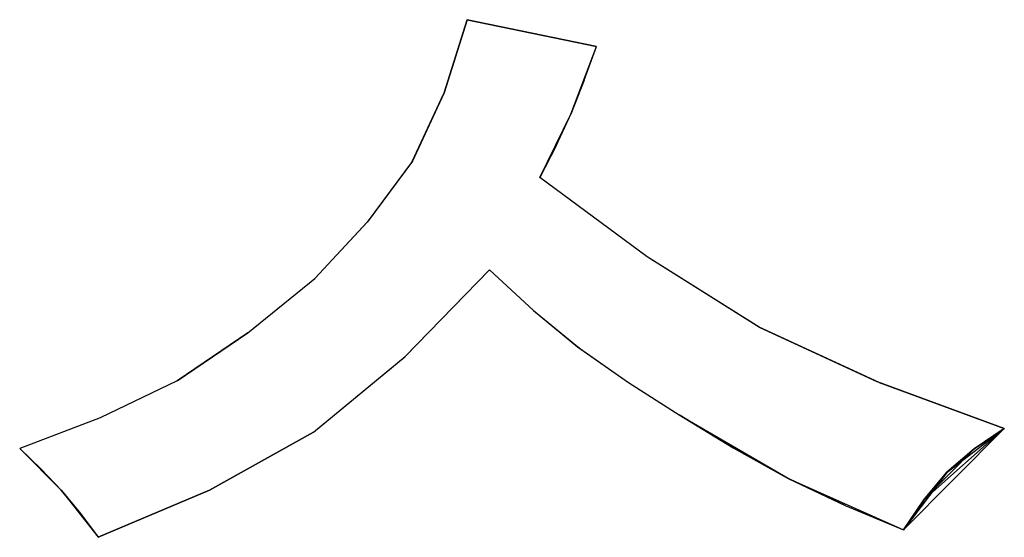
# Model space of a CAD drawing. Header units: inches. Extents: x 106 to 215, y -158 to -59.
# Tile 31 of 73: x 132.23 to 140.81, y -105.75 to -101.24. Entities that reach past the tile are written whole.
import ezdxf

# ---------------------------------------------------------------- set-up
doc = ezdxf.new("R2010")
doc.units = ezdxf.units.IN
doc.header["$MEASUREMENT"] = 0
doc.layers.add('_U+B808_U+C774_U+C5B4 1', color=7, linetype='Continuous')

# ---------------------------------------------------------------- blocks, each defined once
blk = doc.blocks.new('block 3')
at = {"layer": '_U+B808_U+C774_U+C5B4 1', "color": 250, "lineweight": 25, "true_color": 0x333333}
for points in [[(139.935, -105.6834), (140.8139, -104.7987)], [(140.3146, -105.1793), (140.8139, -104.7987)], [(140.8139, -104.7987), (140.8139, -104.7987)], [(140.3146, -105.1793), (139.935, -105.6834)]]:
    blk.add_lwpolyline(points, dxfattribs=at)
blk = doc.blocks.new('block 1032')
at = {"layer": '_U+B808_U+C774_U+C5B4 1', "color": 250, "lineweight": 25, "true_color": 0x333333}
for points in [[(140.8139, -104.7987), (139.7233, -104.3989)], [(140.8139, -104.7987), (139.7233, -104.3989)], [(139.7233, -104.3989), (139.7233, -104.3989)], [(140.8139, -104.7987), (140.8139, -104.7987)]]:
    blk.add_lwpolyline(points, dxfattribs=at)
blk = doc.blocks.new('block 1033')
at = {"layer": '_U+B808_U+C774_U+C5B4 1', "color": 250, "lineweight": 25, "true_color": 0x333333}
for points in [[(139.7233, -104.3989), (139.7086, -104.3938)], [(140.8139, -104.7987), (139.7086, -104.3938)], [(139.7086, -104.3938), (139.7086, -104.3938)], [(139.7233, -104.3989), (140.8139, -104.7987)]]:
    blk.add_lwpolyline(points, dxfattribs=at)
blk = doc.blocks.new('block 1034')
at = {"layer": '_U+B808_U+C774_U+C5B4 1', "color": 250, "lineweight": 25, "true_color": 0x333333}
for points in [[(139.7233, -104.3989), (138.6766, -103.917)], [(139.7086, -104.3938), (138.6766, -103.917)], [(138.6766, -103.917), (138.6766, -103.917)], [(139.7233, -104.3989), (139.7086, -104.3938)]]:
    blk.add_lwpolyline(points, dxfattribs=at)
blk = doc.blocks.new('block 1035')
at = {"layer": '_U+B808_U+C774_U+C5B4 1', "color": 250, "lineweight": 25, "true_color": 0x333333}
for points in [[(138.6766, -103.917), (139.7086, -104.3938)], [(138.6766, -103.917), (138.6791, -103.9183)], [(139.7086, -104.3938), (138.6791, -103.9183)], [(138.6791, -103.9183), (138.6791, -103.9183)]]:
    blk.add_lwpolyline(points, dxfattribs=at)
blk = doc.blocks.new('block 1036')
at = {"layer": '_U+B808_U+C774_U+C5B4 1', "color": 250, "lineweight": 25, "true_color": 0x333333}
for points in [[(138.6766, -103.917), (137.7016, -103.3041)], [(138.6791, -103.9183), (137.7016, -103.3041)], [(137.7016, -103.3041), (137.7016, -103.3041)], [(138.6766, -103.917), (138.6791, -103.9183)]]:
    blk.add_lwpolyline(points, dxfattribs=at)
blk = doc.blocks.new('block 1037')
at = {"layer": '_U+B808_U+C774_U+C5B4 1', "color": 250, "lineweight": 25, "true_color": 0x333333}
for points in [[(138.6766, -103.917), (137.7004, -103.3033)], [(137.7016, -103.3041), (137.7004, -103.3033)], [(137.7004, -103.3033), (137.7004, -103.3033)], [(138.6766, -103.917), (137.7016, -103.3041)]]:
    blk.add_lwpolyline(points, dxfattribs=at)
blk = doc.blocks.new('block 1038')
at = {"layer": '_U+B808_U+C774_U+C5B4 1', "color": 250, "lineweight": 25, "true_color": 0x333333}
for points in [[(137.7004, -103.3033), (136.7651, -102.6131)], [(137.7016, -103.3041), (136.7651, -102.6131)], [(136.7651, -102.6131), (136.7651, -102.6131)], [(137.7004, -103.3033), (137.7016, -103.3041)]]:
    blk.add_lwpolyline(points, dxfattribs=at)
blk = doc.blocks.new('block 1039')
at = {"layer": '_U+B808_U+C774_U+C5B4 1', "color": 250, "lineweight": 25, "true_color": 0x333333}
for points in [[(137.7004, -103.3033), (136.7651, -102.6131)], [(137.7004, -103.3033), (136.7651, -102.6131)], [(136.7651, -102.6131), (136.7651, -102.6131)], [(136.7651, -102.6131), (136.7651, -102.6131)]]:
    blk.add_lwpolyline(points, dxfattribs=at)
blk = doc.blocks.new('block 1040')
at = {"layer": '_U+B808_U+C774_U+C5B4 1', "color": 250, "lineweight": 25, "true_color": 0x333333}
for points in [[(136.7651, -102.6131), (136.9066, -102.3355)], [(136.7651, -102.6131), (136.9066, -102.3355)], [(136.9066, -102.3355), (136.9066, -102.3355)], [(136.7651, -102.6131), (136.7651, -102.6131)]]:
    blk.add_lwpolyline(points, dxfattribs=at)
blk = doc.blocks.new('block 1041')
at = {"layer": '_U+B808_U+C774_U+C5B4 1', "color": 250, "lineweight": 25, "true_color": 0x333333}
for points in [[(136.7651, -102.6131), (137.0344, -102.0594)], [(136.9066, -102.3355), (137.0344, -102.0594)], [(137.0344, -102.0594), (137.0344, -102.0594)], [(136.9066, -102.3355), (136.7651, -102.6131)]]:
    blk.add_lwpolyline(points, dxfattribs=at)
blk = doc.blocks.new('block 1042')
at = {"layer": '_U+B808_U+C774_U+C5B4 1', "color": 250, "lineweight": 25, "true_color": 0x333333}
for points in [[(136.9066, -102.3355), (137.0371, -102.0531)], [(136.9066, -102.3355), (137.0344, -102.0594)], [(137.0344, -102.0594), (137.0371, -102.0531)], [(137.0371, -102.0531), (137.0371, -102.0531)]]:
    blk.add_lwpolyline(points, dxfattribs=at)
blk = doc.blocks.new('block 1043')
at = {"layer": '_U+B808_U+C774_U+C5B4 1', "color": 250, "lineweight": 25, "true_color": 0x333333}
for points in [[(137.0344, -102.0594), (137.1515, -101.7637)], [(137.0371, -102.0531), (137.1515, -101.7637)], [(137.1515, -101.7637), (137.1515, -101.7637)], [(137.0371, -102.0531), (137.0344, -102.0594)]]:
    blk.add_lwpolyline(points, dxfattribs=at)
blk = doc.blocks.new('block 1044')
at = {"layer": '_U+B808_U+C774_U+C5B4 1', "color": 250, "lineweight": 25, "true_color": 0x333333}
for points in [[(137.0344, -102.0594), (137.2573, -101.4705)], [(137.1515, -101.7637), (137.2573, -101.4705)], [(137.2573, -101.4705), (137.2573, -101.4705)], [(137.1515, -101.7637), (137.0344, -102.0594)]]:
    blk.add_lwpolyline(points, dxfattribs=at)
blk = doc.blocks.new('block 1045')
at = {"layer": '_U+B808_U+C774_U+C5B4 1', "color": 250, "lineweight": 25, "true_color": 0x333333}
for points in [[(137.1515, -101.7637), (137.2573, -101.4705)], [(137.1515, -101.7637), (137.2573, -101.4705)], [(137.2573, -101.4705), (137.2573, -101.4705)], [(137.2573, -101.4705), (137.2573, -101.4705)]]:
    blk.add_lwpolyline(points, dxfattribs=at)
blk = doc.blocks.new('block 1046')
at = {"layer": '_U+B808_U+C774_U+C5B4 1', "color": 250, "lineweight": 25, "true_color": 0x333333}
for points in [[(137.2573, -101.4705), (136.1323, -101.2362)], [(136.1323, -101.2362), (137.2573, -101.4705)], [(137.2573, -101.4705), (137.2573, -101.4705)], [(137.2573, -101.4705), (137.2573, -101.4705)]]:
    blk.add_lwpolyline(points, dxfattribs=at)
blk = doc.blocks.new('block 1047')
at = {"layer": '_U+B808_U+C774_U+C5B4 1', "color": 250, "lineweight": 25, "true_color": 0x333333}
for points in [[(137.2573, -101.4705), (136.1323, -101.2362)], [(137.2573, -101.4705), (136.1323, -101.2362)], [(136.1323, -101.2362), (136.1323, -101.2362)], [(136.1323, -101.2362), (136.1323, -101.2362)]]:
    blk.add_lwpolyline(points, dxfattribs=at)
blk = doc.blocks.new('block 1048')
at = {"layer": '_U+B808_U+C774_U+C5B4 1', "color": 250, "lineweight": 25, "true_color": 0x333333}
for points in [[(136.1323, -101.2362), (135.9292, -101.8749)], [(136.1323, -101.2362), (135.9292, -101.8749)], [(136.1323, -101.2362), (136.1323, -101.2362)], [(135.9292, -101.8749), (135.9292, -101.8749)]]:
    blk.add_lwpolyline(points, dxfattribs=at)
blk = doc.blocks.new('block 1049')
at = {"layer": '_U+B808_U+C774_U+C5B4 1', "color": 250, "lineweight": 25, "true_color": 0x333333}
for points in [[(136.1323, -101.2362), (135.9261, -101.8858)], [(135.9292, -101.8749), (136.1323, -101.2362)], [(135.9292, -101.8749), (135.9261, -101.8858)], [(135.9261, -101.8858), (135.9261, -101.8858)]]:
    blk.add_lwpolyline(points, dxfattribs=at)
blk = doc.blocks.new('block 1050')
at = {"layer": '_U+B808_U+C774_U+C5B4 1', "color": 250, "lineweight": 25, "true_color": 0x333333}
for points in [[(135.9292, -101.8749), (135.6525, -102.4711)], [(135.9261, -101.8858), (135.6525, -102.4711)], [(135.9292, -101.8749), (135.9261, -101.8858)], [(135.6525, -102.4711), (135.6525, -102.4711)]]:
    blk.add_lwpolyline(points, dxfattribs=at)
blk = doc.blocks.new('block 1051')
at = {"layer": '_U+B808_U+C774_U+C5B4 1', "color": 250, "lineweight": 25, "true_color": 0x333333}
for points in [[(135.6525, -102.4711), (135.9261, -101.8858)], [(135.9261, -101.8858), (135.6543, -102.4681)], [(135.6525, -102.4711), (135.6543, -102.4681)], [(135.6543, -102.4681), (135.6543, -102.4681)]]:
    blk.add_lwpolyline(points, dxfattribs=at)
blk = doc.blocks.new('block 1052')
at = {"layer": '_U+B808_U+C774_U+C5B4 1', "color": 250, "lineweight": 25, "true_color": 0x333333}
for points in [[(135.6543, -102.4681), (135.2615, -102.9993)], [(135.6525, -102.4711), (135.2615, -102.9993)], [(135.6525, -102.4711), (135.6543, -102.4681)], [(135.2615, -102.9993), (135.2615, -102.9993)]]:
    blk.add_lwpolyline(points, dxfattribs=at)
blk = doc.blocks.new('block 1053')
at = {"layer": '_U+B808_U+C774_U+C5B4 1', "color": 250, "lineweight": 25, "true_color": 0x333333}
for points in [[(135.6525, -102.4711), (135.2603, -103.0006)], [(135.6525, -102.4711), (135.2615, -102.9993)], [(135.2615, -102.9993), (135.2603, -103.0006)], [(135.2603, -103.0006), (135.2603, -103.0006)]]:
    blk.add_lwpolyline(points, dxfattribs=at)
blk = doc.blocks.new('block 1054')
at = {"layer": '_U+B808_U+C774_U+C5B4 1', "color": 250, "lineweight": 25, "true_color": 0x333333}
for points in [[(135.2615, -102.9993), (134.8022, -103.492)], [(135.2603, -103.0006), (134.8022, -103.492)], [(135.2603, -103.0006), (135.2615, -102.9993)], [(134.8022, -103.492), (134.8022, -103.492)]]:
    blk.add_lwpolyline(points, dxfattribs=at)
blk = doc.blocks.new('block 1055')
at = {"layer": '_U+B808_U+C774_U+C5B4 1', "color": 250, "lineweight": 25, "true_color": 0x333333}
for points in [[(135.2603, -103.0006), (134.8022, -103.492)], [(135.2603, -103.0006), (134.8022, -103.492)], [(134.8022, -103.492), (134.8022, -103.492)], [(134.8022, -103.492), (134.8022, -103.492)]]:
    blk.add_lwpolyline(points, dxfattribs=at)
blk = doc.blocks.new('block 1056')
at = {"layer": '_U+B808_U+C774_U+C5B4 1', "color": 250, "lineweight": 25, "true_color": 0x333333}
for points in [[(134.2185, -103.9656), (133.6024, -104.3829)], [(134.2179, -103.9662), (133.6024, -104.3829)], [(134.2185, -103.9656), (134.2179, -103.9662)], [(133.6024, -104.3829), (133.6024, -104.3829)]]:
    blk.add_lwpolyline(points, dxfattribs=at)
blk = doc.blocks.new('block 1057')
at = {"layer": '_U+B808_U+C774_U+C5B4 1', "color": 250, "lineweight": 25, "true_color": 0x333333}
for points in [[(133.6024, -104.3829), (134.2179, -103.9662)], [(134.2179, -103.9662), (133.6024, -104.3829)], [(133.6024, -104.3829), (133.6024, -104.3829)], [(133.6024, -104.3829), (133.6024, -104.3829)]]:
    blk.add_lwpolyline(points, dxfattribs=at)
blk = doc.blocks.new('block 1058')
at = {"layer": '_U+B808_U+C774_U+C5B4 1', "color": 250, "lineweight": 25, "true_color": 0x333333}
for points in [[(133.6024, -104.3829), (132.9323, -104.7067)], [(133.6024, -104.3829), (132.9323, -104.7067)], [(133.6024, -104.3829), (133.6024, -104.3829)], [(132.9323, -104.7067), (132.9323, -104.7067)]]:
    blk.add_lwpolyline(points, dxfattribs=at)
blk = doc.blocks.new('block 1059')
at = {"layer": '_U+B808_U+C774_U+C5B4 1', "color": 250, "lineweight": 25, "true_color": 0x333333}
for points in [[(133.6024, -104.3829), (132.9323, -104.7067)], [(133.6024, -104.3829), (132.9323, -104.7067)], [(132.9323, -104.7067), (132.9323, -104.7067)], [(132.9323, -104.7067), (132.9323, -104.7067)]]:
    blk.add_lwpolyline(points, dxfattribs=at)
blk = doc.blocks.new('block 1060')
at = {"layer": '_U+B808_U+C774_U+C5B4 1', "color": 250, "lineweight": 25, "true_color": 0x333333}
for points in [[(132.9323, -104.7067), (132.2299, -104.9744)], [(132.9323, -104.7067), (132.2299, -104.9744)], [(132.9323, -104.7067), (132.9323, -104.7067)], [(132.2299, -104.9744), (132.2299, -104.9744)]]:
    blk.add_lwpolyline(points, dxfattribs=at)
blk = doc.blocks.new('block 1061')
at = {"layer": '_U+B808_U+C774_U+C5B4 1', "color": 250, "lineweight": 25, "true_color": 0x333333}
for points in [[(132.9323, -104.7067), (132.2299, -104.9744)], [(132.9323, -104.7067), (132.2299, -104.9744)], [(132.2299, -104.9744), (132.2299, -104.9744)], [(132.2299, -104.9744), (132.2299, -104.9744)]]:
    blk.add_lwpolyline(points, dxfattribs=at)
blk = doc.blocks.new('block 2059')
at = {"layer": '_U+B808_U+C774_U+C5B4 1', "color": 250, "lineweight": 25, "true_color": 0x333333}
for points in [[(132.2299, -104.9744), (132.2299, -104.9744)], [(132.2299, -104.9744), (132.4175, -105.1532)], [(132.2299, -104.9744), (132.4175, -105.1532)], [(132.4175, -105.1532), (132.4175, -105.1532)]]:
    blk.add_lwpolyline(points, dxfattribs=at)
blk = doc.blocks.new('block 2060')
at = {"layer": '_U+B808_U+C774_U+C5B4 1', "color": 250, "lineweight": 25, "true_color": 0x333333}
for points in [[(132.4175, -105.1532), (132.2299, -104.9744)], [(132.2299, -104.9744), (132.5908, -105.3356)], [(132.4175, -105.1532), (132.5908, -105.3356)], [(132.5908, -105.3356), (132.5908, -105.3356)]]:
    blk.add_lwpolyline(points, dxfattribs=at)
blk = doc.blocks.new('block 2061')
at = {"layer": '_U+B808_U+C774_U+C5B4 1', "color": 250, "lineweight": 25, "true_color": 0x333333}
for points in [[(132.4175, -105.1532), (132.5908, -105.3356)], [(132.4175, -105.1532), (132.5954, -105.3408)], [(132.5908, -105.3356), (132.5954, -105.3408)], [(132.5954, -105.3408), (132.5954, -105.3408)]]:
    blk.add_lwpolyline(points, dxfattribs=at)
blk = doc.blocks.new('block 2062')
at = {"layer": '_U+B808_U+C774_U+C5B4 1', "color": 250, "lineweight": 25, "true_color": 0x333333}
for points in [[(132.5954, -105.3408), (132.5908, -105.3356)], [(132.5908, -105.3356), (132.7592, -105.5409)], [(132.5954, -105.3408), (132.7592, -105.5409)], [(132.7592, -105.5409), (132.7592, -105.5409)]]:
    blk.add_lwpolyline(points, dxfattribs=at)
blk = doc.blocks.new('block 2063')
at = {"layer": '_U+B808_U+C774_U+C5B4 1', "color": 250, "lineweight": 25, "true_color": 0x333333}
for points in [[(132.7592, -105.5409), (132.5908, -105.3356)], [(132.5908, -105.3356), (132.9155, -105.7479)], [(132.7592, -105.5409), (132.9155, -105.7479)], [(132.9155, -105.7479), (132.9155, -105.7479)]]:
    blk.add_lwpolyline(points, dxfattribs=at)
blk = doc.blocks.new('block 2064')
at = {"layer": '_U+B808_U+C774_U+C5B4 1', "color": 250, "lineweight": 25, "true_color": 0x333333}
for points in [[(132.7592, -105.5409), (132.9155, -105.7479)], [(132.7592, -105.5409), (132.9155, -105.7479)], [(132.9155, -105.7479), (132.9155, -105.7479)], [(132.9155, -105.7479), (132.9155, -105.7479)]]:
    blk.add_lwpolyline(points, dxfattribs=at)
blk = doc.blocks.new('block 2065')
at = {"layer": '_U+B808_U+C774_U+C5B4 1', "color": 250, "lineweight": 25, "true_color": 0x333333}
for points in [[(132.9155, -105.7479), (133.886, -105.3369)], [(132.9155, -105.7479), (133.886, -105.3369)], [(133.886, -105.3369), (133.886, -105.3369)], [(132.9155, -105.7479), (132.9155, -105.7479)]]:
    blk.add_lwpolyline(points, dxfattribs=at)
blk = doc.blocks.new('block 2066')
at = {"layer": '_U+B808_U+C774_U+C5B4 1', "color": 250, "lineweight": 25, "true_color": 0x333333}
for points in [[(133.886, -105.3369), (132.9155, -105.7479)], [(132.9155, -105.7479), (133.8861, -105.3369)], [(133.886, -105.3369), (133.8861, -105.3369)], [(133.8861, -105.3369), (133.8861, -105.3369)]]:
    blk.add_lwpolyline(points, dxfattribs=at)
blk = doc.blocks.new('block 2067')
at = {"layer": '_U+B808_U+C774_U+C5B4 1', "color": 250, "lineweight": 25, "true_color": 0x333333}
for points in [[(133.886, -105.3369), (134.7926, -104.8327)], [(133.8861, -105.3369), (134.7926, -104.8327)], [(134.7926, -104.8327), (134.7926, -104.8327)], [(133.886, -105.3369), (133.8861, -105.3369)]]:
    blk.add_lwpolyline(points, dxfattribs=at)
blk = doc.blocks.new('block 2068')
at = {"layer": '_U+B808_U+C774_U+C5B4 1', "color": 250, "lineweight": 25, "true_color": 0x333333}
for points in [[(133.8861, -105.3369), (134.7927, -104.8326)], [(134.7926, -104.8327), (133.8861, -105.3369)], [(134.7926, -104.8327), (134.7927, -104.8326)], [(134.7927, -104.8326), (134.7927, -104.8326)]]:
    blk.add_lwpolyline(points, dxfattribs=at)
blk = doc.blocks.new('block 2069')
at = {"layer": '_U+B808_U+C774_U+C5B4 1', "color": 250, "lineweight": 25, "true_color": 0x333333}
for points in [[(134.7926, -104.8327), (135.5886, -104.175)], [(134.7927, -104.8326), (135.5886, -104.175)], [(135.5886, -104.175), (135.5886, -104.175)], [(134.7926, -104.8327), (134.7927, -104.8326)]]:
    blk.add_lwpolyline(points, dxfattribs=at)
blk = doc.blocks.new('block 2070')
at = {"layer": '_U+B808_U+C774_U+C5B4 1', "color": 250, "lineweight": 25, "true_color": 0x333333}
for points in [[(134.7926, -104.8327), (135.5917, -104.1717)], [(134.7926, -104.8327), (135.5886, -104.175)], [(135.5886, -104.175), (135.5917, -104.1717)], [(135.5917, -104.1717), (135.5917, -104.1717)]]:
    blk.add_lwpolyline(points, dxfattribs=at)
blk = doc.blocks.new('block 2071')
at = {"layer": '_U+B808_U+C774_U+C5B4 1', "color": 250, "lineweight": 25, "true_color": 0x333333}
for points in [[(135.5886, -104.175), (136.3256, -103.4158)], [(135.5917, -104.1717), (136.3256, -103.4158)], [(136.3256, -103.4158), (136.3256, -103.4158)], [(135.5917, -104.1717), (135.5886, -104.175)]]:
    blk.add_lwpolyline(points, dxfattribs=at)
blk = doc.blocks.new('block 2072')
at = {"layer": '_U+B808_U+C774_U+C5B4 1', "color": 250, "lineweight": 25, "true_color": 0x333333}
for points in [[(135.5917, -104.1717), (136.3256, -103.4158)], [(135.5917, -104.1717), (136.3256, -103.4158)], [(136.3256, -103.4158), (136.3256, -103.4158)], [(136.3256, -103.4158), (136.3256, -103.4158)]]:
    blk.add_lwpolyline(points, dxfattribs=at)
blk = doc.blocks.new('block 2073')
at = {"layer": '_U+B808_U+C774_U+C5B4 1', "color": 250, "lineweight": 25, "true_color": 0x333333}
for points in [[(136.3256, -103.4158), (136.3256, -103.4158)], [(136.3256, -103.4158), (136.7094, -103.7697)], [(136.3256, -103.4158), (136.7094, -103.7697)], [(136.7094, -103.7697), (136.7094, -103.7697)]]:
    blk.add_lwpolyline(points, dxfattribs=at)
blk = doc.blocks.new('block 2074')
at = {"layer": '_U+B808_U+C774_U+C5B4 1', "color": 250, "lineweight": 25, "true_color": 0x333333}
for points in [[(136.7094, -103.7697), (137.0939, -104.0871)], [(136.7094, -103.7697), (137.1114, -104.1003)], [(137.0939, -104.0871), (137.1114, -104.1003)], [(137.1114, -104.1003), (137.1114, -104.1003)]]:
    blk.add_lwpolyline(points, dxfattribs=at)
blk = doc.blocks.new('block 2075')
at = {"layer": '_U+B808_U+C774_U+C5B4 1', "color": 250, "lineweight": 25, "true_color": 0x333333}
for points in [[(137.1114, -104.1003), (137.0939, -104.0871)], [(137.0939, -104.0871), (137.5381, -104.3993)], [(137.1114, -104.1003), (137.5381, -104.3993)], [(137.5381, -104.3993), (137.5381, -104.3993)]]:
    blk.add_lwpolyline(points, dxfattribs=at)
blk = doc.blocks.new('block 2076')
at = {"layer": '_U+B808_U+C774_U+C5B4 1', "color": 250, "lineweight": 25, "true_color": 0x333333}
for points in [[(137.5381, -104.3993), (137.978, -104.6815)], [(137.5381, -104.3993), (137.978, -104.6815)], [(137.978, -104.6815), (137.978, -104.6815)], [(137.978, -104.6815), (137.978, -104.6815)]]:
    blk.add_lwpolyline(points, dxfattribs=at)
blk = doc.blocks.new('block 2077')
at = {"layer": '_U+B808_U+C774_U+C5B4 1', "color": 250, "lineweight": 25, "true_color": 0x333333}
for points in [[(137.978, -104.6815), (137.978, -104.6815)], [(137.978, -104.6815), (138.4494, -104.9674)], [(137.978, -104.6815), (138.4494, -104.9674)], [(138.4494, -104.9674), (138.4494, -104.9674)]]:
    blk.add_lwpolyline(points, dxfattribs=at)
blk = doc.blocks.new('block 2078')
at = {"layer": '_U+B808_U+C774_U+C5B4 1', "color": 250, "lineweight": 25, "true_color": 0x333333}
for points in [[(138.4494, -104.9674), (137.978, -104.6815)], [(137.978, -104.6815), (138.9432, -105.2425)], [(138.4494, -104.9674), (138.9432, -105.2425)], [(138.9432, -105.2425), (138.9432, -105.2425)]]:
    blk.add_lwpolyline(points, dxfattribs=at)
blk = doc.blocks.new('block 2079')
at = {"layer": '_U+B808_U+C774_U+C5B4 1', "color": 250, "lineweight": 25, "true_color": 0x333333}
for points in [[(138.4494, -104.9674), (138.9432, -105.2425)], [(138.4494, -104.9674), (138.9298, -105.2356)], [(138.9432, -105.2425), (138.9298, -105.2356)], [(138.9298, -105.2356), (138.9298, -105.2356)]]:
    blk.add_lwpolyline(points, dxfattribs=at)
blk = doc.blocks.new('block 2080')
at = {"layer": '_U+B808_U+C774_U+C5B4 1', "color": 250, "lineweight": 25, "true_color": 0x333333}
for points in [[(138.9298, -105.2356), (138.9432, -105.2425)], [(138.9298, -105.2356), (139.4266, -105.471)], [(138.9432, -105.2425), (139.4266, -105.471)], [(139.4266, -105.471), (139.4266, -105.471)]]:
    blk.add_lwpolyline(points, dxfattribs=at)
blk = doc.blocks.new('block 2081')
at = {"layer": '_U+B808_U+C774_U+C5B4 1', "color": 250, "lineweight": 25, "true_color": 0x333333}
for points in [[(139.4266, -105.471), (138.9432, -105.2425)], [(138.9432, -105.2425), (139.935, -105.6834)], [(139.4266, -105.471), (139.935, -105.6834)], [(139.935, -105.6834), (139.935, -105.6834)]]:
    blk.add_lwpolyline(points, dxfattribs=at)
blk = doc.blocks.new('block 2082')
at = {"layer": '_U+B808_U+C774_U+C5B4 1', "color": 250, "lineweight": 25, "true_color": 0x333333}
for points in [[(139.4266, -105.471), (139.935, -105.6834)], [(139.4266, -105.471), (139.935, -105.6834)], [(139.935, -105.6834), (139.935, -105.6834)], [(139.935, -105.6834), (139.935, -105.6834)]]:
    blk.add_lwpolyline(points, dxfattribs=at)
blk = doc.blocks.new('block 2083')
at = {"layer": '_U+B808_U+C774_U+C5B4 1', "color": 250, "lineweight": 25, "true_color": 0x333333}
for points in [[(139.935, -105.6834), (140.1135, -105.4208)], [(139.935, -105.6834), (140.1135, -105.4208)], [(140.1135, -105.4208), (140.1135, -105.4208)], [(139.935, -105.6834), (139.935, -105.6834)]]:
    blk.add_lwpolyline(points, dxfattribs=at)
blk = doc.blocks.new('block 2084')
at = {"layer": '_U+B808_U+C774_U+C5B4 1', "color": 250, "lineweight": 25, "true_color": 0x333333}
for points in [[(139.935, -105.6834), (140.3146, -105.1793)], [(140.1135, -105.4208), (140.3146, -105.1793)], [(140.3146, -105.1793), (140.3146, -105.1793)], [(140.1135, -105.4208), (139.935, -105.6834)]]:
    blk.add_lwpolyline(points, dxfattribs=at)
blk = doc.blocks.new('block 2085')
at = {"layer": '_U+B808_U+C774_U+C5B4 1', "color": 250, "lineweight": 25, "true_color": 0x333333}
for points in [[(140.1135, -105.4208), (140.3146, -105.1793)], [(140.1135, -105.4208), (140.3139, -105.1801)], [(140.3146, -105.1793), (140.3139, -105.1801)], [(140.3139, -105.1801), (140.3139, -105.1801)]]:
    blk.add_lwpolyline(points, dxfattribs=at)
blk = doc.blocks.new('block 2086')
at = {"layer": '_U+B808_U+C774_U+C5B4 1', "color": 250, "lineweight": 25, "true_color": 0x333333}
for points in [[(140.3139, -105.1801), (140.552, -104.9774)], [(140.3146, -105.1793), (140.552, -104.9774)], [(140.552, -104.9774), (140.552, -104.9774)], [(140.3139, -105.1801), (140.3146, -105.1793)]]:
    blk.add_lwpolyline(points, dxfattribs=at)
blk = doc.blocks.new('block 2087')
at = {"layer": '_U+B808_U+C774_U+C5B4 1', "color": 250, "lineweight": 25, "true_color": 0x333333}
for points in [[(140.3146, -105.1793), (140.8139, -104.7987)], [(140.552, -104.9774), (140.8139, -104.7987)], [(140.8139, -104.7987), (140.8139, -104.7987)], [(140.552, -104.9774), (140.3146, -105.1793)]]:
    blk.add_lwpolyline(points, dxfattribs=at)
blk = doc.blocks.new('block 2088')
at = {"layer": '_U+B808_U+C774_U+C5B4 1', "color": 250, "lineweight": 25, "true_color": 0x333333}
for points in [[(140.552, -104.9774), (140.8139, -104.7987)], [(140.552, -104.9774), (140.8139, -104.7987)], [(140.8139, -104.7987), (140.8139, -104.7987)], [(140.8139, -104.7987), (140.8139, -104.7987)]]:
    blk.add_lwpolyline(points, dxfattribs=at)
blk = doc.blocks.new('block 3117')
at = {"layer": '_U+B808_U+C774_U+C5B4 1', "color": 250, "lineweight": 25, "true_color": 0x333333}
for points in [[(140.8139, -104.7987), (139.935, -105.6834)], [(140.8139, -104.7987), (140.1135, -105.4208)], [(139.935, -105.6834), (140.1135, -105.4208)], [(140.1135, -105.4208), (140.1135, -105.4208)]]:
    blk.add_lwpolyline(points, dxfattribs=at)
blk = doc.blocks.new('block 3118')
at = {"layer": '_U+B808_U+C774_U+C5B4 1', "color": 250, "lineweight": 25, "true_color": 0x333333}
for points in [[(140.8139, -104.7987), (140.1135, -105.4208)], [(140.8139, -104.7987), (140.552, -104.9774)], [(140.1135, -105.4208), (140.552, -104.9774)], [(140.552, -104.9774), (140.552, -104.9774)]]:
    blk.add_lwpolyline(points, dxfattribs=at)
blk = doc.blocks.new('block 3119')
at = {"layer": '_U+B808_U+C774_U+C5B4 1', "color": 250, "lineweight": 25, "true_color": 0x333333}
for points in [[(140.552, -104.9774), (140.1135, -105.4208)], [(140.552, -104.9774), (140.3139, -105.1801)], [(140.1135, -105.4208), (140.3139, -105.1801)], [(140.3139, -105.1801), (140.3139, -105.1801)]]:
    blk.add_lwpolyline(points, dxfattribs=at)
blk = doc.blocks.new('block 3170')
at = {"layer": '_U+B808_U+C774_U+C5B4 1', "color": 250, "lineweight": 25, "true_color": 0x333333}
blk.add_lwpolyline([(134.2185, -103.9656), (134.8022, -103.492)], dxfattribs=at)
blk = doc.blocks.new('block 2')
at = {"layer": '_U+B808_U+C774_U+C5B4 1'}
for name in ['block 1049', 'block 1048', 'block 1046', 'block 1047', 'block 1044', 'block 1045', 'block 1043', 'block 1050', 'block 1051', 'block 1041', 'block 1042', 'block 1040', 'block 1053', 'block 1052', 'block 1038', 'block 1039', 'block 1054', 'block 1055', 'block 1037', 'block 1036', 'block 2071', 'block 2072', 'block 2073', 'block 3170', 'block 2074', 'block 1034', 'block 1035', 'block 1056', 'block 1057', 'block 2075', 'block 2070', 'block 2069', 'block 1058', 'block 1059', 'block 2076', 'block 1033', 'block 1032', 'block 1060', 'block 1061', 'block 2077', 'block 2078', 'block 3', 'block 3117', 'block 3118', 'block 2087', 'block 2088', 'block 2067', 'block 2068', 'block 2059', 'block 2060', 'block 2079', 'block 3119', 'block 2086', 'block 2061', 'block 2080', 'block 2084', 'block 2085', 'block 2081', 'block 2062', 'block 2063', 'block 2065', 'block 2066', 'block 2082', 'block 2083', 'block 2064']:
    blk.add_blockref(name, (0, 0), dxfattribs=at)

msp = doc.modelspace()

# ---------------------------------------------------------------- block references
at = {"layer": '_U+B808_U+C774_U+C5B4 1'}
msp.add_blockref('block 2', (0, 0), dxfattribs=at)

doc.saveas('drawing.dxf')
